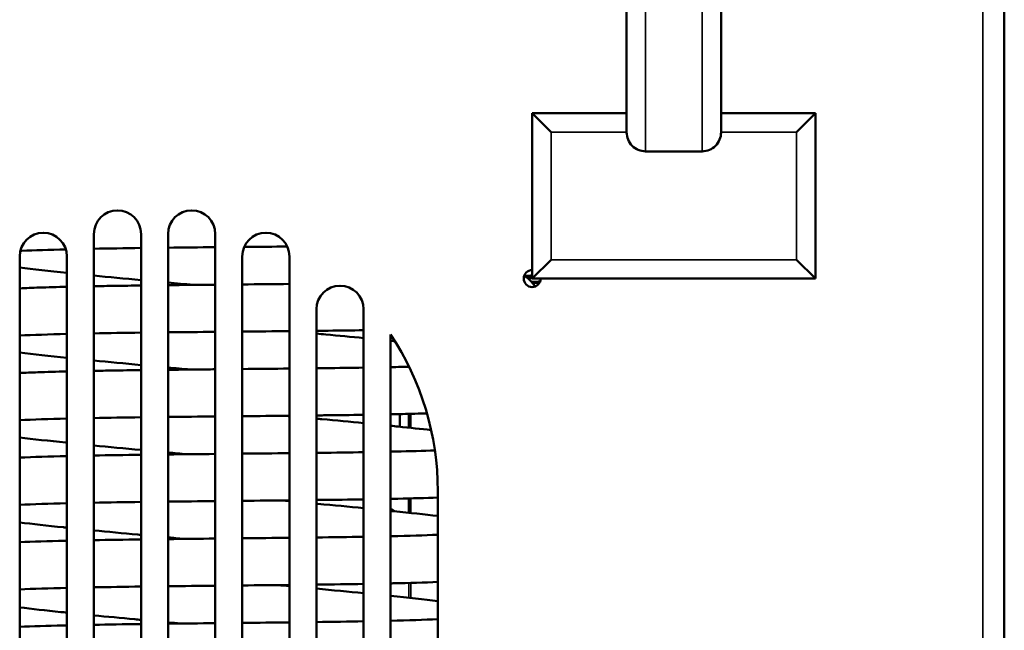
# Model space of a CAD drawing. Header units: inches. Extents: x 0 to 136, y 2 to 86.
# Tile 25 of 61: x 57.04 to 62.25, y 43.28 to 46.51. Entities that reach past the tile are written whole.
import ezdxf

# ---------------------------------------------------------------- set-up
doc = ezdxf.new("R2010")
doc.units = ezdxf.units.IN
doc.header["$LTSCALE"] = 4
doc.header["$MEASUREMENT"] = 0
doc.layers.add('Visible (ANSI)', color=7, linetype='Continuous', lineweight=50)
doc.layers.add('Visible Narrow (ANSI)', color=7, linetype='Continuous', lineweight=35)

msp = doc.modelspace()

# ---------------------------------------------------------------- linework, layer by layer
at = {"layer": 'Visible (ANSI)'}
for p, q in [((62.2522, 63.0168), (62.2522, 27.0168)), ((60.2522, 47.2074), (60.2522, 46.0168)), ((60.7522, 46.0168), (60.7522, 47.2074)), ((59.7522, 46.0168), (60.2522, 46.0168)), ((59.7522, 45.1418), (59.7522, 46.0168)), ((59.8522, 45.9168), (59.7522, 46.0168)), ((60.2522, 46.0168), (60.2522, 45.9161)), ((60.7522, 46.0168), (61.2522, 46.0168)), ((60.7522, 46.0168), (60.7522, 45.9161)), ((61.1522, 45.9168), (61.2522, 46.0168)), ((61.2522, 46.0168), (61.2522, 45.1418)), ((60.6522, 45.8155), (60.3522, 45.8155)), ((57.4308, 38.6559), (57.4308, 45.3777)), ((57.6808, 45.3777), (57.6808, 38.6559)), ((57.8237, 38.6559), (57.8237, 45.3777)), ((58.0737, 45.3777), (58.0737, 38.6559)), ((57.0379, 38.7745), (57.0379, 45.2592)), ((57.2879, 45.2592), (57.2879, 38.7745)), ((58.2165, 38.7745), (58.2165, 45.2592)), ((58.4665, 45.2592), (58.4665, 38.7745)), ((59.8522, 45.2418), (59.7522, 45.1418)), ((61.1522, 45.2418), (61.2522, 45.1418)), ((59.7522, 45.1561), (59.7105, 45.1561)), ((61.2522, 45.1418), (59.7522, 45.1418)), ((58.6094, 39.0545), (58.6094, 44.9791)), ((58.8594, 44.9791), (58.8594, 39.0545)), ((59.0022, 39.1877), (59.0022, 44.846)), ((59.0518, 44.3573), (59.0518, 44.4242)), ((59.0992, 44.3523), (59.0992, 44.4253)), ((59.2522, 44.0168), (59.2522, 40.0168)), ((59.0992, 43.9018), (59.0992, 43.9778))]:
    msp.add_line(p, q, dxfattribs=at)
for centre, radius, start, end in [((57.5558, 45.3777), 0.125, 0, 180), ((57.9487, 45.3777), 0.125, 0, 180), ((57.1629, 45.2592), 0.125, 0, 180), ((58.3415, 45.2592), 0.125, 0, 180), ((59.7522, 45.1418), 0.045, 90, 0), ((58.7344, 44.9791), 0.125, 0, 180), ((57.7522, 44.0168), 1.5, 0, 33.5573)]:
    msp.add_arc(centre, radius, start, end, dxfattribs=at)
for points, knots in [([(60.3522, 45.8155), (60.3399, 45.8155), (60.3254, 45.8184), (60.3026, 45.8278), (60.2903, 45.8361), (60.2729, 45.8536), (60.2646, 45.866), (60.2551, 45.889), (60.2522, 45.9037), (60.2522, 45.9161)], [-1.5097441, -1.5097441, -1.5097441, -1.5097441, -1.4158845, -1.4158845, -1.3217471, -1.3217471, -1.2272452, -1.2272452, -1.1323921, -1.1323921, -1.1323921, -1.1323921]), ([(60.7522, 45.9161), (60.7522, 45.9037), (60.7493, 45.889), (60.7399, 45.866), (60.7316, 45.8536), (60.7141, 45.8361), (60.7018, 45.8278), (60.679, 45.8184), (60.6646, 45.8155), (60.6522, 45.8155)], [-0.3773519, -0.3773519, -0.3773519, -0.3773519, -0.2824988, -0.2824988, -0.187997, -0.187997, -0.0938595, -0.0938595, 0, 0, 0, 0]), ([(57.2822, 45.2965), (57.1946, 45.2943), (57.1159, 45.2917), (57.0471, 45.2886), (57.0442, 45.2884), (57.0414, 45.2883)], [32.3860123, 32.3860123, 32.3860123, 32.3860123, 33.2689595, 33.2689595, 33.3073943, 33.3073943, 33.3073943, 33.3073943]), ([(58.455, 45.3115), (58.3824, 45.3108), (58.3089, 45.3101), (58.2329, 45.3094), (58.23, 45.3094), (58.2271, 45.3094)], [29.1986125, 29.1986125, 29.1986125, 29.1986125, 29.7554864, 29.7554864, 29.7776792, 29.7776792, 29.7776792, 29.7776792]), ([(59.7097, 45.1566), (59.7168, 45.1527), (59.7246, 45.1477), (59.7401, 45.1347), (59.7475, 45.1273), (59.7586, 45.1126), (59.7627, 45.1061), (59.7663, 45.0991)], [46.928296, 46.928296, 46.928296, 46.928296, 47.0722207, 47.0722207, 47.1878886, 47.1878886, 47.2614921, 47.2614921, 47.2614921, 47.2614921]), ([(57.4308, 45.1013), (57.4667, 45.102), (57.5034, 45.1026), (57.5863, 45.1039), (57.633, 45.1046), (57.6808, 45.1052)], [364.6492062, 364.6492062, 364.6492062, 364.6492062, 364.9718112, 364.9718112, 365.3609572, 365.3609572, 365.3609572, 365.3609572]), ([(57.8237, 45.1069), (57.8761, 45.1075), (57.9293, 45.1081), (58.0128, 45.1089), (58.0432, 45.1092), (58.0737, 45.1095)], [365.7414008, 365.7414008, 365.7414008, 365.7414008, 366.1536538, 366.1536538, 366.3864648, 366.3864648, 366.3864648, 366.3864648]), ([(59.7522, 45.1444), (59.7453, 45.1441), (59.7384, 45.1439), (59.7313, 45.1436), (59.7307, 45.1436), (59.73, 45.1436), (59.7294, 45.1435)], [0.888281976, 0.888281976, 0.888281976, 0.888281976, 0.890625, 0.890625, 0.890625, 0.890840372, 0.890840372, 0.890840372, 0.890840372]), ([(57.0379, 45.0901), (57.0705, 45.0916), (57.1054, 45.0929), (57.1876, 45.0956), (57.2363, 45.097), (57.2879, 45.0982)], [363.2795576, 363.2795576, 363.2795576, 363.2795576, 363.6971151, 363.6971151, 364.2031975, 364.2031975, 364.2031975, 364.2031975]), ([(58.8594, 44.8684), (58.7988, 44.8675), (58.7361, 44.8666), (58.6515, 44.8656), (58.6305, 44.8654), (58.6094, 44.8651)], [51.7114054, 51.7114054, 51.7114054, 51.7114054, 52.2242825, 52.2242825, 52.391395, 52.391395, 52.391395, 52.391395]), ([(58.6094, 44.8502), (58.6258, 44.8486), (58.6421, 44.8471), (58.7271, 44.8393), (58.7944, 44.8329), (58.8594, 44.8267)], [66.1005555, 66.1005555, 66.1005555, 66.1005555, 66.2310514, 66.2310514, 66.784457, 66.784457, 66.784457, 66.784457]), ([(57.0379, 44.6421), (57.0679, 44.6434), (57.0997, 44.6446), (57.1812, 44.6473), (57.2329, 44.6487), (57.2879, 44.6501)], [339.8385234, 339.8385234, 339.8385234, 339.8385234, 340.2159853, 340.2159853, 340.7500112, 340.7500112, 340.7500112, 340.7500112]), ([(57.4308, 44.6531), (57.4633, 44.6537), (57.4966, 44.6543), (57.579, 44.6556), (57.6293, 44.6563), (57.6808, 44.657)], [341.1924548, 341.1924548, 341.1924548, 341.1924548, 341.4830086, 341.4830086, 341.9001359, 341.9001359, 341.9001359, 341.9001359]), ([(57.8237, 44.6587), (57.872, 44.6593), (57.921, 44.6598), (58.0045, 44.6607), (58.039, 44.661), (58.0737, 44.6614)], [342.2791765, 342.2791765, 342.2791765, 342.2791765, 342.6584868, 342.6584868, 342.9230199, 342.9230199, 342.9230199, 342.9230199]), ([(58.6094, 44.6669), (58.6247, 44.6671), (58.6399, 44.6672), (58.725, 44.6683), (58.7935, 44.6693), (58.8594, 44.6703)], [344.2942914, 344.2942914, 344.2942914, 344.2942914, 344.4159264, 344.4159264, 344.9795268, 344.9795268, 344.9795268, 344.9795268]), ([(59.0022, 44.6729), (59.021, 44.6733), (59.0395, 44.6737), (59.072, 44.6744), (59.0861, 44.6747), (59.1001, 44.6751)], [345.4013919, 345.4013919, 345.4013919, 345.4013919, 345.5746994, 345.5746994, 345.7122478, 345.7122478, 345.7122478, 345.7122478]), ([(59.1948, 44.4278), (59.1536, 44.4266), (59.1101, 44.4255), (59.0443, 44.424), (59.0235, 44.4236), (59.0022, 44.4231)], [74.1263085, 74.1263085, 74.1263085, 74.1263085, 74.5594676, 74.5594676, 74.7541738, 74.7541738, 74.7541738, 74.7541738]), ([(58.8594, 44.4206), (58.7917, 44.4195), (58.7213, 44.4185), (58.6361, 44.4175), (58.6228, 44.4173), (58.6094, 44.4172)], [75.1741888, 75.1741888, 75.1741888, 75.1741888, 75.751632, 75.751632, 75.8581895, 75.8581895, 75.8581895, 75.8581895]), ([(58.6094, 44.4001), (58.6189, 44.3992), (58.6285, 44.3983), (58.7139, 44.3904), (58.7882, 44.3833), (58.8594, 44.3764)], [89.6002756, 89.6002756, 89.6002756, 89.6002756, 89.6766594, 89.6766594, 90.2883445, 90.2883445, 90.2883445, 90.2883445]), ([(59.0022, 44.3623), (59.0158, 44.3609), (59.0292, 44.3596), (59.1043, 44.3519), (59.1629, 44.3456), (59.2171, 44.3395)], [90.7120588, 90.7120588, 90.7120588, 90.7120588, 90.8374812, 90.8374812, 91.4269339, 91.4269339, 91.4269339, 91.4269339]), ([(57.2879, 44.2726), (57.2863, 44.2727), (57.2847, 44.2729), (57.1923, 44.2825), (57.1095, 44.2917), (57.0379, 44.3005)], [333.832208, 333.832208, 333.832208, 333.832208, 333.8480028, 333.8480028, 334.7342578, 334.7342578, 334.7342578, 334.7342578]), ([(57.6808, 44.2341), (57.6807, 44.2341), (57.6807, 44.2341), (57.5941, 44.2422), (57.5101, 44.2503), (57.4308, 44.2581)], [332.6854747, 332.6854747, 332.6854747, 332.6854747, 332.6860961, 332.6860961, 333.3908413, 333.3908413, 333.3908413, 333.3908413]), ([(58.6094, 44.2189), (58.6156, 44.219), (58.6218, 44.2191), (58.7076, 44.2202), (58.7853, 44.2213), (58.8594, 44.2225)], [320.957456, 320.957456, 320.957456, 320.957456, 321.0072196, 321.0072196, 321.6470511, 321.6470511, 321.6470511, 321.6470511]), ([(59.0022, 44.2252), (59.0115, 44.2254), (59.0206, 44.2256), (59.1045, 44.2275), (59.1743, 44.2295), (59.2368, 44.2316)], [322.074051, 322.074051, 322.074051, 322.074051, 322.1603172, 322.1603172, 322.8753233, 322.8753233, 322.8753233, 322.8753233]), ([(57.0379, 44.194), (57.1105, 44.1971), (57.1942, 44.1997), (57.2868, 44.2019), (57.2874, 44.2019), (57.2879, 44.2019)], [316.5252247, 316.5252247, 316.5252247, 316.5252247, 317.4173849, 317.4173849, 317.4231866, 317.4231866, 317.4231866, 317.4231866]), ([(58.8594, 43.9728), (58.7847, 43.9716), (58.7065, 43.9704), (58.6207, 43.9694), (58.6151, 43.9693), (58.6094, 43.9692)], [98.5120511, 98.5120511, 98.5120511, 98.5120511, 99.1549209, 99.1549209, 99.2002804, 99.2002804, 99.2002804, 99.2002804]), ([(59.2522, 43.9823), (59.1879, 43.9801), (59.1166, 43.9781), (59.0275, 43.976), (59.0149, 43.9758), (59.0022, 43.9755)], [97.2377499, 97.2377499, 97.2377499, 97.2377499, 97.9691265, 97.9691265, 98.0872151, 98.0872151, 98.0872151, 98.0872151]), ([(58.6094, 43.95), (58.6121, 43.9498), (58.6149, 43.9495), (58.7008, 43.9415), (58.7821, 43.9338), (58.8594, 43.9262)], [112.9758968, 112.9758968, 112.9758968, 112.9758968, 112.9978888, 112.9978888, 113.6683856, 113.6683856, 113.6683856, 113.6683856]), ([(59.0022, 43.9119), (59.0081, 43.9113), (59.014, 43.9107), (59.1045, 43.9014), (59.1828, 43.8929), (59.2522, 43.8847)], [114.0971732, 114.0971732, 114.0971732, 114.0971732, 114.1523936, 114.1523936, 114.958076, 114.958076, 114.958076, 114.958076]), ([(57.2879, 43.8227), (57.2817, 43.8234), (57.2754, 43.824), (57.1841, 43.8336), (57.1062, 43.8422), (57.0379, 43.8505)], [310.4506454, 310.4506454, 310.4506454, 310.4506454, 310.511174, 310.511174, 311.3418724, 311.3418724, 311.3418724, 311.3418724]), ([(57.6808, 43.7843), (57.6753, 43.7848), (57.6699, 43.7853), (57.5837, 43.7934), (57.5053, 43.8009), (57.4308, 43.8083)], [309.3111423, 309.3111423, 309.3111423, 309.3111423, 309.3555611, 309.3555611, 310.0129682, 310.0129682, 310.0129682, 310.0129682]), ([(57.0379, 43.746), (57.1082, 43.7489), (57.1886, 43.7513), (57.2802, 43.7536), (57.2841, 43.7536), (57.2879, 43.7537)], [293.3282258, 293.3282258, 293.3282258, 293.3282258, 294.1784076, 294.1784076, 294.215457, 294.215457, 294.215457, 294.215457]), ([(59.0022, 43.7776), (59.0038, 43.7777), (59.0055, 43.7777), (59.0976, 43.7798), (59.1806, 43.7822), (59.2522, 43.7851)], [298.8696127, 298.8696127, 298.8696127, 298.8696127, 298.8849522, 298.8849522, 299.7495466, 299.7495466, 299.7495466, 299.7495466]), ([(59.2522, 43.5352), (59.1816, 43.5325), (59.1017, 43.5302), (59.0107, 43.5281), (59.0065, 43.528), (59.0022, 43.5279)], [120.428551, 120.428551, 120.428551, 120.428551, 121.254677, 121.254677, 121.2948119, 121.2948119, 121.2948119, 121.2948119]), ([(57.2879, 43.3729), (57.2769, 43.374), (57.2661, 43.3751), (57.1759, 43.3846), (57.1027, 43.3927), (57.0379, 43.4005)], [287.1937509, 287.1937509, 287.1937509, 287.1937509, 287.2986983, 287.2986983, 288.0745382, 288.0745382, 288.0745382, 288.0745382]), ([(57.6808, 43.3344), (57.6699, 43.3355), (57.659, 43.3365), (57.5733, 43.3446), (57.5004, 43.3516), (57.4308, 43.3584)], [286.0612619, 286.0612619, 286.0612619, 286.0612619, 286.1493781, 286.1493781, 286.7596171, 286.7596171, 286.7596171, 286.7596171]), ([(57.0379, 43.2979), (57.106, 43.3007), (57.1832, 43.303), (57.274, 43.3052), (57.281, 43.3054), (57.2879, 43.3056)], [270.2546834, 270.2546834, 270.2546834, 270.2546834, 271.065226, 271.065226, 271.1315545, 271.1315545, 271.1315545, 271.1315545]), ([(57.4308, 43.3085), (57.5081, 43.3099), (57.5896, 43.3112), (57.6758, 43.3124), (57.6783, 43.3124), (57.6808, 43.3124)], [271.564292, 271.564292, 271.564292, 271.564292, 272.2395994, 272.2395994, 272.2597725, 272.2597725, 272.2597725, 272.2597725])]:
    msp.add_open_spline(points, degree=3, knots=knots, dxfattribs=at)
for points in [[(57.6808, 45.3037), (57.5935, 45.3025), (57.5094, 45.3012), (57.4308, 45.2998)], [(58.0737, 45.308), (57.9891, 45.3072), (57.9051, 45.3063), (57.8237, 45.3054)], [(57.2879, 45.1722), (57.1945, 45.182), (57.11, 45.1915), (57.0379, 45.2005)], [(57.6808, 45.1337), (57.5939, 45.1419), (57.5099, 45.1499), (57.4308, 45.1577)], [(57.9572, 45.1084), (57.9123, 45.1124), (57.8676, 45.1165), (57.8237, 45.1205)], [(58.2165, 45.1109), (58.2999, 45.1117), (58.3839, 45.1125), (58.4665, 45.1133)], [(59.7194, 45.1508), (59.7304, 45.1511), (59.7414, 45.1515), (59.7522, 45.1519)], [(59.7944, 45.1262), (59.7799, 45.1256), (59.7648, 45.125), (59.7494, 45.1244)], [(59.7911, 45.1191), (59.7793, 45.1186), (59.7671, 45.1182), (59.7547, 45.1177)], [(59.7739, 45.1024), (59.7708, 45.1023), (59.7677, 45.1023), (59.7646, 45.1022)], [(57.2879, 44.8485), (57.1932, 44.8461), (57.1082, 44.8434), (57.0379, 44.8401)], [(57.6808, 44.8555), (57.5937, 44.8543), (57.5095, 44.853), (57.4308, 44.8516)], [(58.0737, 44.8598), (57.9892, 44.859), (57.9052, 44.8582), (57.8237, 44.8572)], [(58.4665, 44.8636), (58.3839, 44.8627), (58.2999, 44.862), (58.2165, 44.8612)], [(58.4629, 44.8636), (58.4641, 44.8634), (58.4653, 44.8633), (58.4665, 44.8632)], [(59.0022, 44.8127), (59.0099, 44.8119), (59.0176, 44.8111), (59.0251, 44.8104)], [(57.2879, 44.7224), (57.1949, 44.7321), (57.1104, 44.7415), (57.0379, 44.7505)], [(57.6808, 44.6839), (57.5941, 44.692), (57.51, 44.7001), (57.4308, 44.7079)], [(57.9406, 44.66), (57.9013, 44.6636), (57.8622, 44.6672), (57.8237, 44.6707)], [(58.2165, 44.6628), (58.3001, 44.6636), (58.384, 44.6644), (58.4665, 44.6653)], [(57.2879, 44.4003), (57.1937, 44.398), (57.1088, 44.3953), (57.0379, 44.3921)], [(57.6808, 44.4073), (57.5939, 44.4061), (57.5097, 44.4048), (57.4308, 44.4034)], [(58.0737, 44.4117), (57.9893, 44.4108), (57.9053, 44.41), (57.8237, 44.409)], [(58.4665, 44.4156), (58.384, 44.4147), (58.3001, 44.4139), (58.2165, 44.4131)], [(58.4435, 44.4153), (58.4512, 44.4146), (58.4589, 44.4139), (58.4665, 44.4132)], [(57.924, 44.2117), (57.8903, 44.2148), (57.8568, 44.2178), (57.8237, 44.2209)], [(58.2165, 44.2147), (58.3002, 44.2155), (58.3842, 44.2163), (58.4665, 44.2173)], [(57.4308, 44.2049), (57.5101, 44.2064), (57.5942, 44.2077), (57.6808, 44.2088)], [(57.8237, 44.2106), (57.9055, 44.2115), (57.9895, 44.2124), (58.0737, 44.2132)], [(57.6808, 43.9591), (57.594, 43.9579), (57.5099, 43.9566), (57.4308, 43.9552)], [(58.0737, 43.9635), (57.9895, 43.9627), (57.9055, 43.9618), (57.8237, 43.9609)], [(58.4665, 43.9676), (58.3842, 43.9666), (58.3002, 43.9658), (58.2165, 43.965)], [(58.4241, 43.9671), (58.4383, 43.9658), (58.4524, 43.9645), (58.4665, 43.9632)], [(57.2879, 43.9521), (57.1941, 43.9499), (57.1093, 43.9472), (57.0379, 43.9441)], [(57.4308, 43.7567), (57.5103, 43.7582), (57.5943, 43.7595), (57.6808, 43.7606)], [(57.9074, 43.7633), (57.8793, 43.7659), (57.8514, 43.7685), (57.8237, 43.771)], [(57.8237, 43.7624), (57.9057, 43.7633), (57.9896, 43.7642), (58.0737, 43.7651)], [(58.2165, 43.7666), (58.3004, 43.7674), (58.3844, 43.7683), (58.4665, 43.7693)], [(58.6094, 43.771), (58.6957, 43.7721), (58.7798, 43.7734), (58.8594, 43.7748)], [(57.2879, 43.504), (57.1946, 43.5018), (57.1098, 43.4991), (57.0379, 43.4961)], [(57.6808, 43.5109), (57.5942, 43.5097), (57.5101, 43.5085), (57.4308, 43.507)], [(58.0737, 43.5154), (57.9896, 43.5145), (57.9056, 43.5136), (57.8237, 43.5127)], [(58.4665, 43.5196), (58.3844, 43.5186), (58.3004, 43.5177), (58.2165, 43.5169)], [(58.4047, 43.5189), (58.4254, 43.517), (58.446, 43.5151), (58.4665, 43.5132)], [(58.8594, 43.5251), (58.7797, 43.5236), (58.6956, 43.5224), (58.6094, 43.5213)], [(58.6094, 43.4999), (58.6957, 43.4918), (58.7798, 43.4838), (58.8594, 43.4759)], [(59.0022, 43.4615), (59.0944, 43.4519), (59.1788, 43.4427), (59.2522, 43.4338)], [(59.0022, 43.3301), (59.0956, 43.3323), (59.1804, 43.3349), (59.2522, 43.338)], [(57.8908, 43.315), (57.8683, 43.3171), (57.8459, 43.3191), (57.8237, 43.3212)], [(57.8237, 43.3142), (57.9058, 43.3152), (57.9898, 43.3161), (58.0737, 43.317)], [(58.2165, 43.3185), (58.3005, 43.3194), (58.3845, 43.3203), (58.4665, 43.3213)], [(58.6094, 43.3231), (58.696, 43.3243), (58.7801, 43.3256), (58.8594, 43.3271)]]:
    msp.add_open_spline(points, degree=3, dxfattribs=at)
for points, weights in [([(59.7522, 45.1578), (59.7313, 45.1563), (59.7105, 45.1561)], [2.18887479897, 2.19754373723, 2.1981983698]), ([(59.024, 43.9097), (59.0132, 43.9167), (59.0022, 43.9238)], [1.0001394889, 1.00016348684, 1.0001419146])]:
    msp.add_rational_spline(points, weights, degree=2, dxfattribs=at)
at = {"layer": 'Visible Narrow (ANSI)'}
for p, q in [((62.1388, 27.0168), (62.1388, 63.0168)), ((60.3522, 47.2074), (60.3522, 45.8155)), ((60.6522, 47.2074), (60.6522, 45.8155)), ((60.2522, 45.9168), (59.8522, 45.9168)), ((59.8522, 45.9168), (59.8522, 45.2418)), ((61.1522, 45.9168), (60.7522, 45.9168)), ((61.1522, 45.2418), (61.1522, 45.9168)), ((59.8522, 45.2418), (61.1522, 45.2418)), ((59.1095, 44.3512), (59.1095, 44.4255)), ((59.1095, 43.9007), (59.1095, 43.978)), ((59.0986, 43.4513), (59.0986, 43.5303)), ((59.1095, 43.4501), (59.1095, 43.5306))]:
    msp.add_line(p, q, dxfattribs=at)
for points in [[(58.2165, 45.1109), (58.3003, 45.1117), (58.384, 45.1125), (58.4665, 45.1133)], [(58.4664, 44.8632), (58.4652, 44.8633), (58.464, 44.8634), (58.4628, 44.8636)], [(58.8594, 44.8266), (58.7794, 44.8343), (58.6956, 44.8422), (58.6093, 44.8501)], [(59.0251, 44.8103), (59.0175, 44.8111), (59.0099, 44.8118), (59.0022, 44.8126)], [(58.2165, 44.6628), (58.3003, 44.6636), (58.3841, 44.6644), (58.4665, 44.6653)], [(58.6093, 44.6669), (58.6956, 44.6679), (58.7795, 44.669), (58.8594, 44.6703)], [(59.0021, 44.6728), (59.0357, 44.6735), (59.0684, 44.6742), (59.1, 44.675)], [(58.8592, 44.3764), (58.7795, 44.3842), (58.6957, 44.3921), (58.6093, 44.4001)], [(58.2165, 44.2147), (58.3005, 44.2155), (58.3842, 44.2163), (58.4665, 44.2172)], [(58.6094, 44.2189), (58.6957, 44.22), (58.7795, 44.2212), (58.8592, 44.2225)], [(58.4665, 43.9632), (58.4524, 43.9645), (58.4382, 43.9658), (58.424, 43.9671)], [(59.2521, 43.8845), (59.1786, 43.8932), (59.0944, 43.9024), (59.0021, 43.9118)], [(58.2165, 43.7666), (58.3005, 43.7674), (58.3843, 43.7683), (58.4664, 43.7692)], [(58.6093, 43.771), (58.6959, 43.7721), (58.7798, 43.7733), (58.8594, 43.7747)], [(59.0021, 43.7776), (59.0944, 43.7796), (59.1785, 43.782), (59.252, 43.7848)], [(58.8592, 43.4759), (58.7799, 43.4837), (58.6961, 43.4917), (58.6093, 43.4999)], [(58.6093, 43.3231), (58.6961, 43.3242), (58.7799, 43.3255), (58.8592, 43.327)]]:
    msp.add_open_spline(points, degree=3, dxfattribs=at)
for points, knots in [([(58.4665, 44.4132), (58.4589, 44.4139), (58.4512, 44.4146), (58.4436, 44.4153), (58.4435, 44.4153), (58.4435, 44.4153), (58.4435, 44.4153)], [92.48039766, 92.48039766, 92.48039766, 92.48039766, 92.49680461, 92.49680461, 92.49680461, 92.49688733, 92.49688733, 92.49688733, 92.49688733]), ([(59.2171, 44.3394), (59.1896, 44.3425), (59.1609, 44.3456), (59.131, 44.3488), (59.0901, 44.3532), (59.047, 44.3577), (59.0022, 44.3622)], [91.8687054, 91.8687054, 91.8687054, 91.8687054, 91.9529112, 91.9529112, 91.9529112, 92.0681998, 92.0681998, 92.0681998, 92.0681998]), ([(59.0021, 44.2252), (59.0684, 44.2266), (59.1307, 44.2281), (59.1881, 44.2299), (59.2047, 44.2304), (59.221, 44.2309), (59.2368, 44.2314)], [90.1500621, 90.1500621, 90.1500621, 90.1500621, 90.3203062, 90.3203062, 90.3203062, 90.3697455, 90.3697455, 90.3697455, 90.3697455]), ([(58.8593, 43.9261), (58.8288, 43.9291), (58.7977, 43.9322), (58.766, 43.9352), (58.7151, 43.9401), (58.6627, 43.945), (58.6093, 43.95)], [85.8854344, 85.8854344, 85.8854344, 85.8854344, 85.9595387, 85.9595387, 85.9595387, 86.0785514, 86.0785514, 86.0785514, 86.0785514]), ([(58.4665, 43.5132), (58.4549, 43.5142), (58.4432, 43.5153), (58.4315, 43.5164), (58.4226, 43.5172), (58.4136, 43.518), (58.4047, 43.5189)], [79.88564674, 79.88564674, 79.88564674, 79.88564674, 79.91109397, 79.91109397, 79.91109397, 79.93051269, 79.93051269, 79.93051269, 79.93051269]), ([(59.2521, 43.4336), (59.2074, 43.439), (59.1584, 43.4446), (59.1055, 43.4504), (59.0725, 43.454), (59.038, 43.4577), (59.0022, 43.4614)], [79.2130971, 79.2130971, 79.2130971, 79.2130971, 79.366519, 79.366519, 79.366519, 79.4622935, 79.4622935, 79.4622935, 79.4622935]), ([(59.0022, 43.33), (59.0429, 43.3309), (59.0819, 43.332), (59.119, 43.3331), (59.1668, 43.3345), (59.2112, 43.336), (59.2521, 43.3377)], [77.6232799, 77.6232799, 77.6232799, 77.6232799, 77.7321999, 77.7321999, 77.7321999, 77.8724182, 77.8724182, 77.8724182, 77.8724182]), ([(58.2165, 43.3185), (58.2946, 43.3193), (58.3724, 43.3202), (58.4488, 43.321), (58.4547, 43.3211), (58.4606, 43.3212), (58.4665, 43.3213)], [77.0208777, 77.0208777, 77.0208777, 77.0208777, 77.1872269, 77.1872269, 77.1872269, 77.2001426, 77.2001426, 77.2001426, 77.2001426])]:
    msp.add_open_spline(points, degree=3, knots=knots, dxfattribs=at)

doc.saveas('drawing.dxf')
